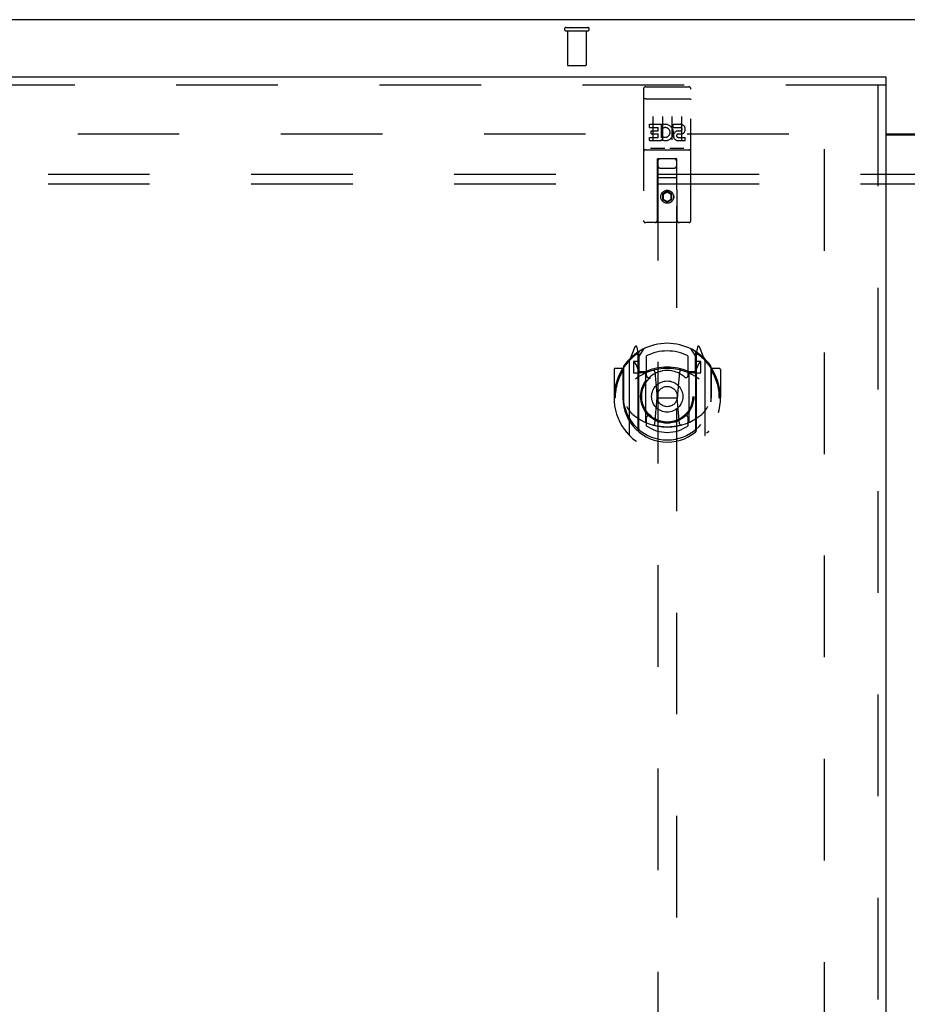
# Model space of a CAD drawing. Header units: inches. Extents: x 0 to 243, y 0 to 157.
# Tile 23 of 37: x 70 to 82, y 103 to 116. Entities that reach past the tile are written whole.
import ezdxf

# ---------------------------------------------------------------- set-up
doc = ezdxf.new("R2010")
doc.units = ezdxf.units.IN
doc.header["$LTSCALE"] = 13.357143
doc.header["$MEASUREMENT"] = 0
doc.linetypes.add('HIDDEN', pattern=[0.2, 0.1, -0.1])
doc.layers.get('0').update_dxf_attribs({"linetype": 'CONTINUOUS'})
for name, color, linetype in [('DEFAULT_2', 8, 'HIDDEN'), ('LEFTHAND_DOOR_ASSEMBLY', 7, 'CONTINUOUS'), ('SUBPANEL', 7, 'CONTINUOUS')]:
    doc.layers.add(name, color=color, linetype=linetype)

msp = doc.modelspace()

# ---------------------------------------------------------------- linework, layer by layer
at = {"color": 7, "linetype": 'Continuous'}
for p, q in [((106.466, 115.661), (58.57, 115.661)), ((81.581, 114.161), (83.456, 114.161))]:
    msp.add_line(p, q, dxfattribs=at)
at = {"color": 3, "linetype": 'Continuous'}
msp.add_line((81.581, 114.146), (83.456, 114.146), dxfattribs=at)
at = {"layer": 'DEFAULT_2', "color": 8, "linetype": 'HIDDEN'}
for p, q in [((77.376, 115.557), (77.66, 115.557)), ((77.376, 115.514), (77.66, 115.514)), ((77.394, 115.514), (77.394, 115.067)), ((77.642, 115.514), (77.642, 115.067)), ((77.404, 115.057), (77.632, 115.057)), ((60.268, 114.161), (80.872, 114.161)), ((80.768, 113.96), (80.768, 57.363))]:
    msp.add_line(p, q, dxfattribs=at)
for centre, radius, start, end in [((77.376, 115.536), 0.0215, 90, 270), ((77.66, 115.536), 0.0215, 270, 90), ((77.404, 115.067), 0.01, 180, 270), ((77.632, 115.067), 0.01, 270, 360)]:
    msp.add_arc(centre, radius, start, end, dxfattribs=at)
at = {"layer": 'LEFTHAND_DOOR_ASSEMBLY', "color": 3, "linetype": 'Continuous'}
for p, q in [((58.893, 114.911), (81.581, 114.911)), ((81.581, 114.807), (81.581, 56.515))]:
    msp.add_line(p, q, dxfattribs=at)
at = {"layer": 'LEFTHAND_DOOR_ASSEMBLY', "color": 7, "linetype": 'Continuous'}
msp.add_line((81.581, 114.911), (81.581, 114.807), dxfattribs=at)
at = {"layer": 'LEFTHAND_DOOR_ASSEMBLY', "color": 8, "linetype": 'HIDDEN'}
for p, q in [((58.893, 114.807), (81.581, 114.807)), ((81.477, 114.807), (81.477, 56.515)), ((78.393, 114.749), (78.393, 113.024)), ((78.423, 114.779), (78.988, 114.779)), ((79.018, 113.024), (79.018, 114.749)), ((78.41, 114.62), (78.409, 114.62)), ((78.41, 114.62), (78.41, 114.62)), ((78.411, 114.62), (78.41, 114.62)), ((78.412, 114.62), (78.411, 114.62)), ((78.413, 114.62), (78.412, 114.62)), ((78.414, 114.62), (78.413, 114.62)), ((78.414, 114.62), (78.414, 114.62)), ((78.415, 114.62), (78.414, 114.62)), ((78.416, 114.62), (78.415, 114.62)), ((78.417, 114.621), (78.416, 114.62)), ((78.418, 114.621), (78.417, 114.621)), ((78.418, 114.621), (78.418, 114.621)), ((78.419, 114.621), (78.418, 114.621)), ((78.42, 114.621), (78.419, 114.621)), ((78.421, 114.621), (78.42, 114.621)), ((78.422, 114.621), (78.421, 114.621)), ((78.423, 114.621), (78.422, 114.621)), ((78.423, 114.621), (78.988, 114.621)), ((78.988, 114.621), (78.989, 114.621)), ((78.989, 114.621), (78.99, 114.621)), ((78.99, 114.621), (78.991, 114.621)), ((78.991, 114.621), (78.991, 114.621)), ((78.991, 114.621), (78.992, 114.621)), ((78.992, 114.621), (78.993, 114.621)), ((78.993, 114.621), (78.994, 114.621)), ((78.994, 114.621), (78.995, 114.621)), ((78.995, 114.621), (78.996, 114.62)), ((78.996, 114.62), (78.996, 114.62)), ((78.996, 114.62), (78.997, 114.62)), ((78.997, 114.62), (78.998, 114.62)), ((78.998, 114.62), (78.999, 114.62)), ((78.999, 114.62), (79, 114.62)), ((79, 114.62), (79, 114.62)), ((79, 114.62), (79.001, 114.62)), ((78.474, 114.243), (78.474, 114.286)), ((78.474, 114.286), (78.63, 114.286)), ((78.518, 114.388), (78.518, 114.082)), ((78.63, 114.108), (78.63, 114.286)), ((78.654, 114.238), (78.637, 114.277)), ((78.643, 114.388), (78.643, 114.082)), ((78.768, 114.388), (78.768, 114.082)), ((78.786, 114.243), (78.786, 114.286)), ((78.786, 114.286), (78.879, 114.286)), ((78.893, 114.388), (78.893, 114.082)), ((78.474, 114.243), (78.587, 114.243)), ((78.495, 114.159), (78.495, 114.201)), ((78.495, 114.201), (78.587, 114.201)), ((78.495, 114.159), (78.587, 114.159)), ((78.587, 114.201), (78.587, 114.243)), ((78.587, 114.115), (78.587, 114.159)), ((78.786, 114.243), (78.879, 114.243)), ((78.846, 114.159), (78.892, 114.159)), ((78.85, 114.2), (78.879, 114.2)), ((78.474, 114.073), (78.474, 114.115)), ((78.474, 114.115), (78.587, 114.115)), ((78.474, 114.073), (78.63, 114.073)), ((78.63, 114.108), (78.643, 114.127)), ((78.63, 114.073), (78.63, 114.085)), ((78.633, 114.083), (78.63, 114.085)), ((78.85, 114.115), (78.942, 114.115)), ((78.85, 114.073), (78.942, 114.073)), ((78.942, 114.073), (78.942, 114.115)), ((78.423, 113.951), (78.988, 113.951)), ((78.667, 113.967), (78.495, 113.967)), ((78.917, 113.967), (78.745, 113.967)), ((78.576, 113.024), (78.579, 113.834)), ((78.581, 113.834), (78.579, 113.834)), ((78.581, 113.834), (78.581, 87.832)), ((78.831, 113.834), (78.581, 113.834)), ((78.831, 87.832), (78.831, 113.834)), ((78.832, 113.834), (78.831, 113.834)), ((78.836, 113.024), (78.832, 113.834)), ((78.621, 113.709), (78.791, 113.709)), ((78.833, 113.584), (78.578, 113.584)), ((78.706, 113.406), (78.643, 113.369)), ((78.643, 113.369), (78.643, 113.297)), ((78.643, 113.369), (78.653, 113.364)), ((78.706, 113.394), (78.653, 113.364)), ((78.653, 113.364), (78.653, 113.303)), ((78.706, 113.406), (78.706, 113.394)), ((78.768, 113.369), (78.706, 113.406)), ((78.758, 113.364), (78.706, 113.394)), ((78.768, 113.369), (78.758, 113.364)), ((78.758, 113.303), (78.758, 113.364)), ((78.768, 113.297), (78.768, 113.369)), ((78.643, 113.297), (78.653, 113.303)), ((78.643, 113.297), (78.706, 113.261)), ((78.653, 113.303), (78.706, 113.273)), ((78.706, 113.273), (78.758, 113.303)), ((78.706, 113.261), (78.768, 113.297)), ((78.706, 113.261), (78.706, 113.273)), ((78.768, 113.297), (78.758, 113.303)), ((78.988, 112.994), (78.423, 112.994)), ((78.28, 111.36), (78.21, 111.184)), ((78.323, 111.276), (78.309, 111.357)), ((78.331, 111.229), (78.401, 111.338)), ((78.331, 110.285), (78.331, 111.288)), ((79.011, 111.338), (79.081, 111.229)), ((79.081, 110.285), (79.081, 111.288)), ((79.102, 111.357), (79.088, 111.276)), ((79.201, 111.184), (79.131, 111.36)), ((78.206, 111.173), (78.206, 110.206)), ((78.263, 111.169), (78.263, 111.019)), ((78.331, 111.169), (78.263, 111.169)), ((78.271, 111.161), (78.301, 111.115)), ((78.302, 111.28), (78.302, 111.279)), ((78.302, 111.279), (78.302, 111.279)), ((78.302, 111.279), (78.302, 111.279)), ((78.323, 110.26), (78.323, 111.276)), ((78.333, 111.263), (78.333, 111.056)), ((78.431, 111.241), (78.431, 110.988)), ((78.981, 110.988), (78.981, 111.241)), ((79.078, 111.056), (79.078, 111.263)), ((79.148, 111.169), (79.081, 111.169)), ((79.088, 111.276), (79.088, 110.26)), ((79.11, 111.279), (79.105, 111.282)), ((79.11, 111.115), (79.14, 111.161)), ((79.148, 111.019), (79.148, 111.169)), ((79.206, 110.206), (79.206, 111.173)), ((78.006, 111.063), (78.006, 110.69)), ((78.123, 111.078), (78.021, 111.078)), ((78.123, 111.078), (78.123, 110.69)), ((78.131, 111.063), (78.123, 111.078)), ((78.131, 111.101), (78.131, 110.643)), ((78.353, 111.036), (78.419, 111.036)), ((78.542, 111.034), (78.573, 110.69)), ((78.869, 111.034), (78.838, 110.69)), ((78.992, 111.036), (79.058, 111.036)), ((79.288, 111.078), (79.28, 111.063)), ((79.281, 111.101), (79.281, 110.643)), ((79.288, 110.69), (79.288, 111.078)), ((79.391, 111.078), (79.288, 111.078)), ((79.406, 111.063), (79.406, 110.69)), ((78.263, 111.019), (78.323, 111.019)), ((78.423, 111.018), (78.351, 111.018)), ((78.423, 110.377), (78.423, 111.008)), ((79.061, 111.018), (78.988, 111.018)), ((78.988, 111.008), (78.988, 110.377)), ((79.088, 111.019), (79.148, 111.019)), ((78.006, 110.69), (78.021, 110.69)), ((78.123, 110.69), (78.138, 110.69)), ((78.131, 110.643), (78.131, 110.64)), ((78.543, 110.35), (78.573, 110.69)), ((78.573, 110.69), (78.838, 110.69)), ((78.868, 110.35), (78.838, 110.69)), ((79.288, 110.69), (79.273, 110.69)), ((79.281, 110.643), (79.28, 110.64)), ((79.391, 110.69), (79.406, 110.69)), ((78.431, 110.427), (78.431, 110.324)), ((78.981, 110.324), (78.981, 110.427))]:
    msp.add_line(p, q, dxfattribs=at)
for points in [[(78.409, 114.62), (78.409, 114.62), (78.408, 114.62), (78.408, 114.62), (78.407, 114.62), (78.407, 114.62), (78.407, 114.62), (78.406, 114.619), (78.406, 114.619), (78.406, 114.619), (78.405, 114.619), (78.405, 114.619), (78.405, 114.619), (78.404, 114.619), (78.404, 114.619), (78.404, 114.619), (78.403, 114.619), (78.403, 114.619), (78.403, 114.619), (78.402, 114.619), (78.402, 114.619), (78.402, 114.619), (78.402, 114.618), (78.401, 114.618), (78.401, 114.618), (78.401, 114.618), (78.4, 114.618), (78.4, 114.618), (78.4, 114.618), (78.4, 114.618), (78.399, 114.618), (78.399, 114.618), (78.399, 114.618), (78.399, 114.618), (78.398, 114.617), (78.398, 114.617), (78.398, 114.617), (78.398, 114.617), (78.397, 114.617), (78.397, 114.617), (78.397, 114.617), (78.397, 114.617), (78.397, 114.617), (78.396, 114.617), (78.396, 114.617), (78.396, 114.616), (78.396, 114.616), (78.396, 114.616), (78.396, 114.616), (78.395, 114.616), (78.395, 114.616), (78.395, 114.616), (78.395, 114.616), (78.395, 114.616), (78.395, 114.616), (78.394, 114.616), (78.394, 114.615), (78.394, 114.615), (78.394, 114.615), (78.394, 114.615), (78.394, 114.615), (78.394, 114.615), (78.394, 114.615), (78.394, 114.615), (78.394, 114.615), (78.394, 114.615), (78.393, 114.614), (78.393, 114.614), (78.393, 114.614), (78.393, 114.614), (78.393, 114.614), (78.393, 114.614), (78.393, 114.614), (78.393, 114.614), (78.393, 114.614), (78.393, 114.613), (78.393, 114.613), (78.393, 114.613)], [(79.001, 114.62), (79.002, 114.62), (79.002, 114.62), (79.003, 114.62), (79.003, 114.62), (79.003, 114.62), (79.004, 114.62), (79.004, 114.62), (79.004, 114.62), (79.005, 114.619), (79.005, 114.619), (79.005, 114.619), (79.006, 114.619), (79.006, 114.619), (79.006, 114.619), (79.007, 114.619), (79.007, 114.619), (79.007, 114.619), (79.008, 114.619), (79.008, 114.619), (79.008, 114.619), (79.009, 114.619), (79.009, 114.619), (79.009, 114.619), (79.01, 114.618), (79.01, 114.618), (79.01, 114.618), (79.01, 114.618), (79.011, 114.618), (79.011, 114.618), (79.011, 114.618), (79.012, 114.618), (79.012, 114.618), (79.012, 114.618), (79.012, 114.618), (79.013, 114.618), (79.013, 114.617), (79.013, 114.617), (79.013, 114.617), (79.013, 114.617), (79.014, 114.617), (79.014, 114.617), (79.014, 114.617), (79.014, 114.617), (79.015, 114.617), (79.015, 114.617), (79.015, 114.617), (79.015, 114.616), (79.015, 114.616), (79.015, 114.616), (79.016, 114.616), (79.016, 114.616), (79.016, 114.616), (79.016, 114.616), (79.016, 114.616), (79.016, 114.616), (79.017, 114.616), (79.017, 114.616), (79.017, 114.615), (79.017, 114.615), (79.017, 114.615), (79.017, 114.615), (79.017, 114.615), (79.017, 114.615), (79.017, 114.615), (79.017, 114.615), (79.018, 114.615), (79.018, 114.615), (79.018, 114.614), (79.018, 114.614), (79.018, 114.614), (79.018, 114.614), (79.018, 114.614), (79.018, 114.614), (79.018, 114.614), (79.018, 114.614), (79.018, 114.614), (79.018, 114.613), (79.018, 114.613), (79.018, 114.613)], [(78.495, 113.967), (78.494, 113.967), (78.494, 113.967), (78.494, 113.967), (78.494, 113.967), (78.494, 113.967), (78.493, 113.967), (78.493, 113.967), (78.493, 113.967), (78.493, 113.967), (78.493, 113.967), (78.493, 113.967), (78.492, 113.967), (78.492, 113.967), (78.492, 113.967), (78.492, 113.967), (78.492, 113.967), (78.492, 113.967), (78.491, 113.967), (78.491, 113.967), (78.491, 113.967), (78.491, 113.967), (78.491, 113.967), (78.491, 113.967), (78.49, 113.967), (78.49, 113.967), (78.49, 113.967), (78.49, 113.967), (78.49, 113.967), (78.49, 113.967), (78.49, 113.967), (78.49, 113.967), (78.489, 113.967), (78.489, 113.967), (78.489, 113.967), (78.489, 113.967), (78.489, 113.967), (78.489, 113.968), (78.489, 113.968), (78.489, 113.968), (78.489, 113.968), (78.489, 113.968), (78.488, 113.968), (78.488, 113.968), (78.488, 113.968), (78.488, 113.968), (78.488, 113.968)], [(78.673, 113.968), (78.673, 113.968), (78.673, 113.968), (78.673, 113.968), (78.673, 113.968), (78.673, 113.968), (78.673, 113.968), (78.672, 113.968), (78.672, 113.968), (78.672, 113.968), (78.672, 113.967), (78.672, 113.967), (78.672, 113.967), (78.672, 113.967), (78.672, 113.967), (78.672, 113.967), (78.671, 113.967), (78.671, 113.967), (78.671, 113.967), (78.671, 113.967), (78.671, 113.967), (78.671, 113.967), (78.671, 113.967), (78.671, 113.967), (78.67, 113.967), (78.67, 113.967), (78.67, 113.967), (78.67, 113.967), (78.67, 113.967), (78.67, 113.967), (78.669, 113.967), (78.669, 113.967), (78.669, 113.967), (78.669, 113.967), (78.669, 113.967), (78.669, 113.967), (78.668, 113.967), (78.668, 113.967), (78.668, 113.967), (78.668, 113.967), (78.668, 113.967), (78.668, 113.967), (78.667, 113.967), (78.667, 113.967), (78.667, 113.967), (78.667, 113.967)], [(78.745, 113.967), (78.744, 113.967), (78.744, 113.967), (78.744, 113.967), (78.744, 113.967), (78.744, 113.967), (78.743, 113.967), (78.743, 113.967), (78.743, 113.967), (78.743, 113.967), (78.743, 113.967), (78.743, 113.967), (78.742, 113.967), (78.742, 113.967), (78.742, 113.967), (78.742, 113.967), (78.742, 113.967), (78.742, 113.967), (78.741, 113.967), (78.741, 113.967), (78.741, 113.967), (78.741, 113.967), (78.741, 113.967), (78.741, 113.967), (78.74, 113.967), (78.74, 113.967), (78.74, 113.967), (78.74, 113.967), (78.74, 113.967), (78.74, 113.967), (78.74, 113.967), (78.74, 113.967), (78.739, 113.967), (78.739, 113.967), (78.739, 113.967), (78.739, 113.967), (78.739, 113.967), (78.739, 113.968), (78.739, 113.968), (78.739, 113.968), (78.739, 113.968), (78.739, 113.968), (78.738, 113.968), (78.738, 113.968), (78.738, 113.968), (78.738, 113.968), (78.738, 113.968)], [(78.923, 113.968), (78.923, 113.968), (78.923, 113.968), (78.923, 113.968), (78.923, 113.968), (78.923, 113.968), (78.923, 113.968), (78.922, 113.968), (78.922, 113.968), (78.922, 113.968), (78.922, 113.967), (78.922, 113.967), (78.922, 113.967), (78.922, 113.967), (78.922, 113.967), (78.922, 113.967), (78.921, 113.967), (78.921, 113.967), (78.921, 113.967), (78.921, 113.967), (78.921, 113.967), (78.921, 113.967), (78.921, 113.967), (78.921, 113.967), (78.92, 113.967), (78.92, 113.967), (78.92, 113.967), (78.92, 113.967), (78.92, 113.967), (78.92, 113.967), (78.919, 113.967), (78.919, 113.967), (78.919, 113.967), (78.919, 113.967), (78.919, 113.967), (78.919, 113.967), (78.918, 113.967), (78.918, 113.967), (78.918, 113.967), (78.918, 113.967), (78.918, 113.967), (78.918, 113.967), (78.917, 113.967), (78.917, 113.967), (78.917, 113.967), (78.917, 113.967)], [(78.16, 111.129), (78.161, 111.129), (78.162, 111.13), (78.162, 111.131), (78.163, 111.132), (78.164, 111.133), (78.164, 111.133), (78.165, 111.134), (78.166, 111.135), (78.167, 111.136), (78.167, 111.136), (78.168, 111.137), (78.169, 111.138), (78.17, 111.139), (78.171, 111.139), (78.171, 111.14), (78.172, 111.141), (78.173, 111.141), (78.174, 111.142), (78.175, 111.143), (78.176, 111.143), (78.176, 111.144), (78.177, 111.144), (78.178, 111.145), (78.179, 111.146), (78.18, 111.146), (78.181, 111.147), (78.182, 111.147), (78.182, 111.148), (78.183, 111.148), (78.184, 111.149), (78.185, 111.149), (78.186, 111.15), (78.187, 111.15), (78.188, 111.15)], [(79.223, 111.15), (79.224, 111.15), (79.225, 111.15), (79.226, 111.149), (79.227, 111.149), (79.228, 111.148), (79.229, 111.148), (79.23, 111.147), (79.23, 111.147), (79.231, 111.146), (79.232, 111.146), (79.233, 111.145), (79.234, 111.144), (79.235, 111.144), (79.236, 111.143), (79.236, 111.143), (79.237, 111.142), (79.238, 111.141), (79.239, 111.141), (79.24, 111.14), (79.241, 111.139), (79.241, 111.139), (79.242, 111.138), (79.243, 111.137), (79.244, 111.136), (79.244, 111.136), (79.245, 111.135), (79.246, 111.134), (79.247, 111.133), (79.247, 111.133), (79.248, 111.132), (79.249, 111.131), (79.25, 111.13), (79.25, 111.129), (79.251, 111.129)], [(78.173, 110.576), (78.176, 110.571), (78.179, 110.566), (78.182, 110.561), (78.185, 110.557), (78.188, 110.552), (78.191, 110.548), (78.193, 110.544), (78.196, 110.54), (78.198, 110.536), (78.201, 110.533), (78.203, 110.529), (78.206, 110.526), (78.208, 110.523), (78.21, 110.519), (78.213, 110.517), (78.215, 110.514), (78.217, 110.511), (78.219, 110.508), (78.221, 110.506), (78.223, 110.503), (78.225, 110.501), (78.227, 110.499), (78.229, 110.496), (78.231, 110.494), (78.233, 110.492), (78.235, 110.49), (78.237, 110.489), (78.238, 110.487), (78.24, 110.485), (78.242, 110.483), (78.243, 110.482), (78.245, 110.48), (78.247, 110.479), (78.248, 110.477), (78.25, 110.476), (78.251, 110.475)], [(79.16, 110.475), (79.161, 110.476), (79.163, 110.477), (79.164, 110.479), (79.166, 110.48), (79.168, 110.482), (79.169, 110.483), (79.171, 110.485), (79.173, 110.487), (79.175, 110.489), (79.176, 110.49), (79.178, 110.492), (79.18, 110.494), (79.182, 110.496), (79.184, 110.499), (79.186, 110.501), (79.188, 110.503), (79.19, 110.506), (79.192, 110.508), (79.194, 110.511), (79.196, 110.514), (79.198, 110.517), (79.201, 110.519), (79.203, 110.523), (79.205, 110.526), (79.208, 110.529), (79.21, 110.533), (79.213, 110.536), (79.215, 110.54), (79.218, 110.544), (79.221, 110.548), (79.223, 110.552), (79.226, 110.557), (79.229, 110.561), (79.232, 110.566), (79.235, 110.571), (79.238, 110.576)], [(78.894, 110.333), (78.888, 110.331), (78.883, 110.33), (78.877, 110.329), (78.872, 110.327), (78.866, 110.326), (78.861, 110.325), (78.856, 110.323), (78.85, 110.322), (78.845, 110.321), (78.839, 110.32), (78.834, 110.319), (78.828, 110.318), (78.823, 110.317), (78.817, 110.316), (78.812, 110.315), (78.806, 110.314), (78.8, 110.314), (78.795, 110.313), (78.789, 110.312), (78.784, 110.312), (78.778, 110.311), (78.773, 110.31), (78.767, 110.31), (78.761, 110.309), (78.756, 110.309), (78.75, 110.309), (78.745, 110.308), (78.739, 110.308), (78.734, 110.308), (78.728, 110.308), (78.722, 110.307), (78.717, 110.307), (78.711, 110.307), (78.706, 110.307), (78.7, 110.307), (78.694, 110.307), (78.689, 110.307), (78.683, 110.308), (78.678, 110.308), (78.672, 110.308), (78.666, 110.308), (78.661, 110.309), (78.655, 110.309), (78.65, 110.309), (78.644, 110.31), (78.639, 110.31), (78.633, 110.311), (78.627, 110.312), (78.622, 110.312), (78.616, 110.313), (78.611, 110.314), (78.605, 110.314), (78.6, 110.315), (78.594, 110.316), (78.589, 110.317), (78.583, 110.318), (78.578, 110.319), (78.572, 110.32), (78.567, 110.321), (78.561, 110.322), (78.556, 110.323), (78.55, 110.325), (78.545, 110.326), (78.539, 110.327), (78.534, 110.329), (78.528, 110.33), (78.523, 110.331), (78.518, 110.333)], [(78.188, 110.229), (78.187, 110.229), (78.186, 110.23), (78.185, 110.23), (78.184, 110.231), (78.183, 110.231), (78.182, 110.232), (78.182, 110.232), (78.181, 110.233), (78.18, 110.233), (78.179, 110.234), (78.178, 110.234), (78.177, 110.235), (78.176, 110.236), (78.176, 110.236), (78.175, 110.237), (78.174, 110.237), (78.173, 110.238), (78.172, 110.239), (78.171, 110.239), (78.171, 110.24), (78.17, 110.241), (78.169, 110.242), (78.168, 110.242), (78.167, 110.243), (78.167, 110.244), (78.166, 110.244), (78.165, 110.245), (78.164, 110.246), (78.164, 110.247), (78.163, 110.248), (78.162, 110.248), (78.162, 110.249), (78.161, 110.25), (78.16, 110.251)], [(79.251, 110.251), (79.25, 110.25), (79.25, 110.249), (79.249, 110.248), (79.248, 110.248), (79.247, 110.247), (79.247, 110.246), (79.246, 110.245), (79.245, 110.244), (79.244, 110.244), (79.244, 110.243), (79.243, 110.242), (79.242, 110.242), (79.241, 110.241), (79.241, 110.24), (79.24, 110.239), (79.239, 110.239), (79.238, 110.238), (79.237, 110.237), (79.236, 110.237), (79.236, 110.236), (79.235, 110.236), (79.234, 110.235), (79.233, 110.234), (79.232, 110.234), (79.231, 110.233), (79.23, 110.233), (79.23, 110.232), (79.229, 110.232), (79.228, 110.231), (79.227, 110.231), (79.226, 110.23), (79.225, 110.23), (79.224, 110.229), (79.223, 110.229)]]:
    msp.add_lwpolyline(points, dxfattribs=at)
for centre, radius in [((78.706, 113.334), 0.085), ((78.706, 113.334), 0.0845), ((78.706, 110.708), 0.35), ((78.706, 110.708), 0.335), ((78.706, 110.708), 0.205), ((78.706, 110.708), 0.133)]:
    msp.add_circle(centre, radius, dxfattribs=at)
for centre, radius, start, end in [((78.423, 114.749), 0.03, 90, 180), ((78.988, 114.749), 0.03, 0, 90), ((78.68, 114.179), 0.107, 244.2636, 113.4027), ((78.879, 114.222), 0.0644, 282.2995, 90.0775), ((78.68, 114.179), 0.0639, 234.8895, 113.4026), ((78.85, 114.136), 0.0635, 90, 270), ((78.85, 114.137), 0.0219, 100.307, 270), ((78.879, 114.222), 0.0219, 269.9011, 90), ((78.423, 113.921), 0.03, 90, 180), ((78.988, 113.921), 0.03, 0, 90), ((78.621, 113.794), 0.04, 90, 180), ((78.621, 113.749), 0.04, 180, 270), ((78.791, 113.794), 0.04, 0, 90), ((78.791, 113.749), 0.04, 270, 360), ((78.423, 113.024), 0.03, 180, 270), ((78.546, 113.024), 0.03, 270, 360), ((78.866, 113.024), 0.03, 180, 270), ((78.988, 113.024), 0.03, 270, 360), ((78.706, 110.708), 0.7, 35.2961, 144.7039), ((78.294, 111.354), 0.015, 10, 158.1959), ((78.351, 111.288), 0.02, 121.4688, 179.9992), ((78.706, 110.708), 0.6, 62.7204, 117.2796), ((79.061, 111.288), 0.02, 0, 58.5295), ((79.117, 111.354), 0.015, 21.8041, 170), ((78.706, 110.69), 0.7, 125.5126, 54.4874), ((78.221, 111.173), 0.015, 135.0748, 180), ((78.276, 111.164), 0.005, 90, 212.6792), ((78.311, 111.243), 0.02, 0, 125.5126), ((78.313, 111.263), 0.02, 0, 125.2543), ((79.098, 111.263), 0.02, 54.7457, 180), ((79.101, 111.243), 0.02, 54.4874, 180), ((79.136, 111.164), 0.005, 327.3208, 90), ((79.191, 111.173), 0.015, 0, 44.9252), ((78.021, 111.063), 0.015, 90, 180), ((78.706, 110.69), 0.685, 146.9885, 180), ((78.151, 111.101), 0.02, 144.7039, 180), ((78.706, 110.377), 0.7, 53.2319, 126.7681), ((78.143, 111.014), 0.188, 0, 32.6792), ((78.351, 111.038), 0.02, 180, 270), ((78.353, 111.056), 0.02, 180, 270), ((78.419, 111.056), 0.02, 270, 293.464), ((78.706, 110.395), 0.7, 66.536, 113.464), ((78.706, 110.708), 0.343, 48.8739, 131.1261), ((78.523, 111.032), 0.02, 5.0796, 105.6131), ((78.889, 111.032), 0.02, 74.3869, 174.9204), ((78.992, 111.056), 0.02, 246.536, 270), ((79.058, 111.056), 0.02, 270, 360), ((79.061, 111.038), 0.02, 270, 360), ((79.269, 111.014), 0.188, 147.3208, 180), ((79.261, 111.101), 0.02, 0, 35.2961), ((78.706, 110.69), 0.685, 0, 33.0115), ((79.391, 111.063), 0.015, 0, 90), ((78.438, 111.008), 0.015, 112.9863, 180), ((78.461, 110.988), 0.03, 180, 311.1261), ((78.951, 110.988), 0.03, 228.8739, 360), ((78.973, 111.008), 0.015, 0, 67.0137), ((78.706, 110.692), 0.583, 180.2464, 359.7536), ((78.151, 110.643), 0.02, 180, 187.6622), ((78.706, 110.718), 0.58, 187.6622, 352.3378), ((79.261, 110.643), 0.02, 352.3378, 360), ((78.706, 111.007), 0.7, 229.529, 310.471), ((78.461, 110.427), 0.03, 48.8739, 180), ((78.706, 110.708), 0.343, 228.8739, 311.1261), ((78.951, 110.427), 0.03, 0, 131.1261), ((78.338, 110.26), 0.015, 180, 229.6413), ((78.351, 110.285), 0.02, 180, 230.6594), ((78.438, 110.377), 0.015, 180, 247.0137), ((78.706, 110.718), 0.48, 235.0461, 304.9539), ((78.523, 110.352), 0.02, 254.4248, 354.9204), ((78.888, 110.352), 0.02, 185.0796, 285.5752), ((78.973, 110.377), 0.015, 292.9863, 360), ((79.061, 110.285), 0.02, 309.3378, 359.9984), ((79.073, 110.26), 0.015, 310.3587, 360), ((78.221, 110.206), 0.015, 180, 224.9252), ((79.191, 110.206), 0.015, 315.0748, 360)]:
    msp.add_arc(centre, radius, start, end, dxfattribs=at)
at = {"layer": 'SUBPANEL', "color": 8, "linetype": 'HIDDEN'}
for p, q in [((62.549, 113.63), (102.487, 113.63)), ((62.549, 113.505), (102.487, 113.505))]:
    msp.add_line(p, q, dxfattribs=at)

doc.saveas('drawing.dxf')
